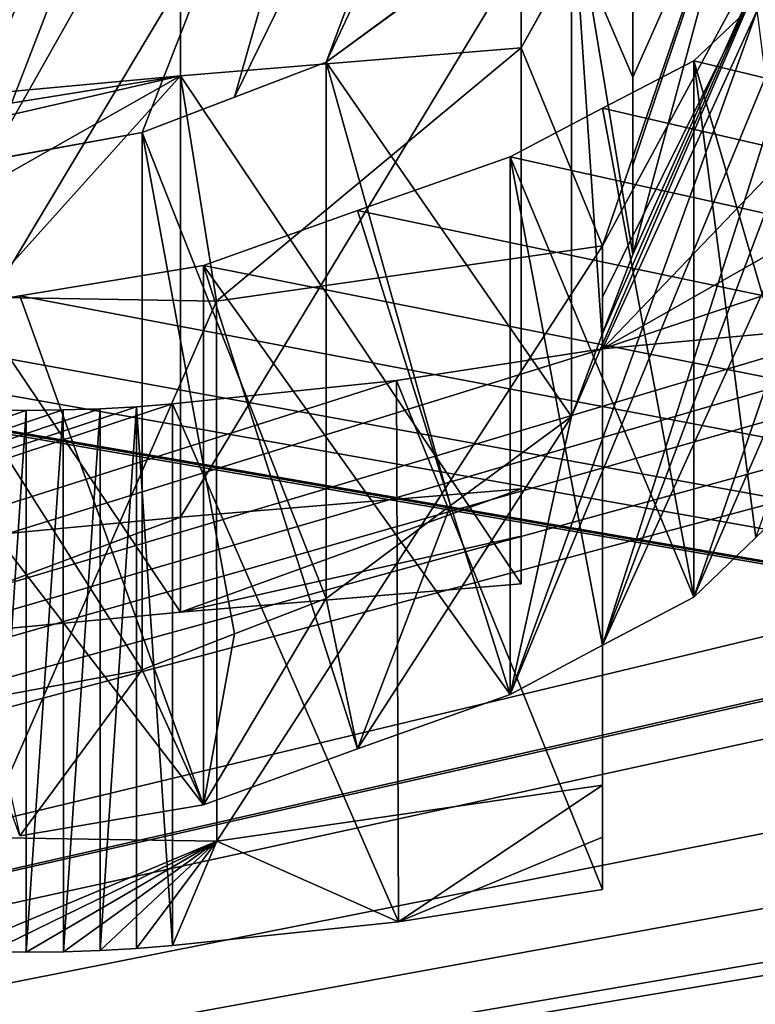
# Model space of a CAD drawing. Header units: millimetres. Extents: x -94 to 254, y 0 to 980.
# Tile 80 of 256: x -3.188 to -2.437, y 857.883 to 858.888. Entities that reach past the tile are written whole.
import ezdxf

# ---------------------------------------------------------------- set-up
doc = ezdxf.new("R2010")
doc.units = ezdxf.units.MM
doc.header["$LTSCALE"] = 65.185185
for name, color, linetype in [('5371', 7, 'CONTINUOUS'), ('5372', 7, 'CONTINUOUS'), ('5415', 7, 'CONTINUOUS'), ('5417', 7, 'CONTINUOUS'), ('5821', 7, 'CONTINUOUS'), ('5836', 7, 'CONTINUOUS'), ('5917', 7, 'CONTINUOUS'), ('5924', 7, 'CONTINUOUS'), ('5925', 7, 'CONTINUOUS'), ('5926', 7, 'CONTINUOUS'), ('5928', 7, 'CONTINUOUS'), ('5929', 7, 'CONTINUOUS'), ('5930', 7, 'CONTINUOUS'), ('5931', 7, 'CONTINUOUS'), ('6128', 7, 'CONTINUOUS'), ('6129', 7, 'CONTINUOUS'), ('6130', 7, 'CONTINUOUS'), ('6131', 7, 'CONTINUOUS'), ('6134', 7, 'CONTINUOUS'), ('6135', 7, 'CONTINUOUS'), ('6136', 7, 'CONTINUOUS'), ('6137', 7, 'CONTINUOUS'), ('6150', 7, 'CONTINUOUS'), ('6151', 7, 'CONTINUOUS'), ('6160', 7, 'CONTINUOUS'), ('6169', 7, 'CONTINUOUS')]:
    doc.layers.add(name, color=color, linetype=linetype)

msp = doc.modelspace()

# ---------------------------------------------------------------- linework, layer by layer
at = {"layer": '5371', "color": 7, "linetype": 'CONTINUOUS', "true_color": 0xe0f2ff}
for points in [[(-3.8112, 865.4265, -7.9301), (-3.6909, 865.5131, -7.9324), (6.62, 849.9738, -7.5255), (-3.8112, 865.4265, -7.9301)], [(6.62, 849.9738, -7.5255), (-3.6909, 865.5131, -7.9324), (6.62, 865.5131, -7.9324), (6.62, 849.9738, -7.5255)], [(-3.4065, 849.9738, -7.5255), (-3.8112, 865.4265, -7.9301), (6.62, 849.9738, -7.5255), (-3.4065, 849.9738, -7.5255)]]:
    msp.add_3dface(points, dxfattribs=at)
at = {"layer": '5372', "color": 7, "linetype": 'CONTINUOUS', "true_color": 0xe0f2ff}
for points in [[(-3.4065, 849.9738, 7.5255), (6.62, 865.5131, 7.9324), (-3.8112, 865.4265, 7.9301), (-3.4065, 849.9738, 7.5255)], [(6.62, 849.9738, 7.5255), (6.62, 865.5131, 7.9324), (-3.4065, 849.9738, 7.5255), (6.62, 849.9738, 7.5255)]]:
    msp.add_3dface(points, dxfattribs=at)
at = {"layer": '5415', "color": 7, "linetype": 'CONTINUOUS', "true_color": 0xe0f2ff}
for points in [[(-3.53, 865.5, 5), (-3.2795, 865.5, 5), (6.77, 849.5, 5), (-3.53, 865.5, 5)], [(-3.53, 849.5, 5), (-3.53, 865.5, 5), (6.77, 849.5, 5), (-3.53, 849.5, 5)], [(-3.2795, 865.5, 5), (6.5195, 865.5, 5), (6.77, 849.5, 5), (-3.2795, 865.5, 5)]]:
    msp.add_3dface(points, dxfattribs=at)
at = {"layer": '5417', "color": 7, "linetype": 'CONTINUOUS', "true_color": 0xe0f2ff}
for points in [[(-3.2795, 865.5, -5), (-3.53, 849.5, -5), (6.5195, 865.5, -5), (-3.2795, 865.5, -5)], [(6.5195, 865.5, -5), (-3.53, 849.5, -5), (6.77, 865.5, -5), (6.5195, 865.5, -5)], [(6.77, 865.5, -5), (-3.53, 849.5, -5), (6.77, 849.5, -5), (6.77, 865.5, -5)]]:
    msp.add_3dface(points, dxfattribs=at)
at = {"layer": '5821', "color": 7, "linetype": 'CONTINUOUS', "true_color": 0xe6e6e6}
for points in [[(-5.3259, 862.3122, 9.3472), (-3.8184, 857.4489, 21.18), (-1.6329, 862.6476, 9.3472), (-5.3259, 862.3122, 9.3472)], [(-5.2246, 862.3262, -9.3472), (-1.572, 862.6501, -9.3472), (-3.8184, 857.4489, -21.18), (-5.2246, 862.3262, -9.3472)], [(-3.8184, 857.4489, -21.18), (-1.572, 862.6501, -9.3472), (3.6721, 857.4489, -21.2059), (-3.8184, 857.4489, -21.18)], [(-3.8184, 857.4489, 21.18), (3.6721, 857.4489, 21.2059), (-1.6329, 862.6476, 9.3472), (-3.8184, 857.4489, 21.18)]]:
    msp.add_3dface(points, dxfattribs=at)
at = {"layer": '5836', "color": 7, "linetype": 'CONTINUOUS', "true_color": 0xe6e6e6}
for points in [[(-1.5562, 860.8742, 9.2512), (-7.2862, 857.0928, 17.2706), (-5.1705, 860.5416, 9.2512), (-1.5562, 860.8742, 9.2512)], [(-7.2862, 857.0928, 17.2706), (-1.5562, 860.8742, 9.2512), (-3.6328, 859.4408, 13.3417), (-7.2862, 857.0928, 17.2706)], [(-2.6763, 858.9067, 14.8808), (-1.5562, 860.8742, 9.2512), (-2.6763, 858.8589, 14.9919), (-2.6763, 858.9067, 14.8808)], [(-2.6763, 858.8589, 14.9919), (-1.5562, 860.8742, 9.2512), (-2.2869, 859.5535, 13.3417), (-2.6763, 858.8589, 14.9919)], [(-2.5933, 858.6569, 15.4651), (-2.6763, 858.8589, 14.9919), (-2.2869, 859.5535, 13.3417), (-2.5933, 858.6569, 15.4651)], [(-2.2869, 859.2227, 14.1885), (-2.5933, 858.6569, 15.4651), (-2.2869, 859.5535, 13.3417), (-2.2869, 859.2227, 14.1885)], [(-2.5933, 858.6047, 15.5812), (-2.5933, 858.6569, 15.4651), (-2.2869, 859.2227, 14.1885), (-2.5933, 858.6047, 15.5812)], [(-2.5933, 858.552, 15.6971), (-2.5933, 858.6047, 15.5812), (-2.2869, 859.2227, 14.1885), (-2.5933, 858.552, 15.6971)], [(-2.2869, 858.8716, 15.027), (-2.5933, 858.552, 15.6971), (-2.2869, 859.2227, 14.1885), (-2.2869, 858.8716, 15.027)], [(-7.2862, 857.0928, 17.2706), (1.0743, 858.9904, 14.887), (1.6294, 859.0406, 14.7182), (-7.2862, 857.0928, 17.2706)], [(1.9161, 858.9211, 14.9642), (-7.2862, 857.0928, 17.2706), (1.6294, 859.0406, 14.7182), (1.9161, 858.9211, 14.9642)], [(1.0743, 858.9904, 14.887), (-7.2862, 857.0928, 17.2706), (0.8086, 858.9262, 15.053), (1.0743, 858.9904, 14.887)], [(0.3739, 858.9313, 15.0582), (-7.2862, 857.0928, 17.2706), (-0.3509, 858.9484, 15.0193), (0.3739, 858.9313, 15.0582)], [(-0.3509, 858.9484, 15.0193), (-7.2862, 857.0928, 17.2706), (-0.6485, 858.9183, 15.0789), (-0.3509, 858.9484, 15.0193)], [(0.8086, 858.9262, 15.053), (-7.2862, 857.0928, 17.2706), (0.3739, 858.9313, 15.0582), (0.8086, 858.9262, 15.053)], [(2.3238, 858.85, 15.0711), (-7.2862, 857.0928, 17.2706), (1.9161, 858.9211, 14.9642), (2.3238, 858.85, 15.0711)], [(-7.2862, 857.0928, 17.2706), (-2.0092, 858.5969, 15.6843), (-0.6485, 858.9183, 15.0789), (-7.2862, 857.0928, 17.2706)], [(-2.5, 858.8455, -15.0532), (4.7726, 857.0928, -18.1269), (-2.4371, 858.9055, -14.9247), (-2.5, 858.8455, -15.0532)], [(-2.3093, 858.7132, 15.3843), (-2.5933, 858.552, 15.6971), (-2.2869, 858.8716, 15.027), (-2.3093, 858.7132, 15.3843)], [(-3.0235, 858.8304, 14.9919), (-2.6763, 858.8589, 14.9919), (-2.9868, 858.6004, 15.5201), (-3.0235, 858.8304, 14.9919)], [(-2.9868, 858.6004, 15.5201), (-2.6763, 858.8589, 14.9919), (-2.5933, 858.6569, 15.4651), (-2.9868, 858.6004, 15.5201)], [(2.7755, 858.8186, 15.067), (-7.2862, 857.0928, 17.2706), (2.3238, 858.85, 15.0711), (2.7755, 858.8186, 15.067)], [(3.0655, 858.8399, 14.9612), (-7.2862, 857.0928, 17.2706), (2.7755, 858.8186, 15.067), (3.0655, 858.8399, 14.9612)], [(-7.2862, 857.0928, 17.2706), (3.0655, 858.8399, 14.9612), (3.803, 858.4444, 15.686), (-7.2862, 857.0928, 17.2706)], [(-2.5932, 858.7972, -15.1484), (4.7726, 857.0928, -18.1269), (-2.5, 858.8455, -15.0532), (-2.5932, 858.7972, -15.1484)], [(-3.37, 858.7984, 14.9919), (-3.0235, 858.8304, 14.9919), (-3.37, 858.7747, 15.0466), (-3.37, 858.7984, 14.9919)], [(-3.37, 858.7747, 15.0466), (-3.0235, 858.8304, 14.9919), (-3.37, 858.7508, 15.1015), (-3.37, 858.7747, 15.0466)], [(-3.37, 858.7508, 15.1015), (-3.0235, 858.8304, 14.9919), (-3.3383, 858.652, 15.3327), (-3.37, 858.7508, 15.1015)], [(-3.3383, 858.652, 15.3327), (-3.0235, 858.8304, 14.9919), (-3.2268, 858.6044, 15.4629), (-3.3383, 858.652, 15.3327)], [(-3.2268, 858.6044, 15.4629), (-3.0235, 858.8304, 14.9919), (-2.9868, 858.6004, 15.5201), (-3.2268, 858.6044, 15.4629)], [(-2.6875, 858.7477, -15.2447), (4.7726, 857.0928, -18.1269), (-2.5932, 858.7972, -15.1484), (-2.6875, 858.7477, -15.2447)], [(-2.8432, 858.6931, -15.3401), (4.7726, 857.0928, -18.1269), (-2.6875, 858.7477, -15.2447), (-2.8432, 858.6931, -15.3401)], [(-2.3093, 858.646, 15.5344), (-2.5933, 858.552, 15.6971), (-2.3093, 858.7132, 15.3843), (-2.3093, 858.646, 15.5344)], [(-3, 858.6369, -15.4362), (4.7726, 857.0928, -18.1269), (-2.8432, 858.6931, -15.3401), (-3, 858.6369, -15.4362)], [(-3.1875, 858.6058, -15.4681), (4.7726, 857.0928, -18.1269), (-3, 858.6369, -15.4362), (-3.1875, 858.6058, -15.4681)], [(-2.3093, 858.5781, 15.6843), (-2.5933, 858.552, 15.6971), (-2.3093, 858.646, 15.5344), (-2.3093, 858.5781, 15.6843)], [(-7.2862, 857.0928, -17.2706), (4.7726, 857.0928, -18.1269), (-4.0625, 858.6133, -15.2447), (-7.2862, 857.0928, -17.2706)], [(-4.0625, 858.6133, -15.2447), (4.7726, 857.0928, -18.1269), (-3.9062, 858.5889, -15.3405), (-4.0625, 858.6133, -15.2447)], [(-2.0092, 858.5969, 15.6843), (-7.2862, 857.0928, 17.2706), (-2.1593, 858.5878, 15.6843), (-2.0092, 858.5969, 15.6843)], [(-3.375, 858.5736, -15.5), (4.7726, 857.0928, -18.1269), (-3.1875, 858.6058, -15.4681), (-3.375, 858.5736, -15.5)], [(-2.1593, 858.5878, 15.6843), (-7.2862, 857.0928, 17.2706), (-2.3093, 858.5781, 15.6843), (-2.1593, 858.5878, 15.6843)], [(-3.9062, 858.5889, -15.3405), (4.7726, 857.0928, -18.1269), (-3.75, 858.5634, -15.4362), (-3.9062, 858.5889, -15.3405)], [(-7.2862, 857.0928, 17.2706), (-2.5933, 858.552, 15.6971), (-2.3093, 858.5781, 15.6843), (-7.2862, 857.0928, 17.2706)], [(-3.75, 858.5634, -15.4362), (4.7726, 857.0928, -18.1269), (-3.5625, 858.569, -15.4681), (-3.75, 858.5634, -15.4362)], [(-3.5625, 858.569, -15.4681), (4.7726, 857.0928, -18.1269), (-3.375, 858.5736, -15.5), (-3.5625, 858.569, -15.4681)], [(-2.5933, 858.552, 15.6971), (-7.2862, 857.0928, 17.2706), (-2.8034, 858.5194, 15.7323), (-2.5933, 858.552, 15.6971)], [(-2.8034, 858.5194, 15.7323), (-7.2862, 857.0928, 17.2706), (-3.0317, 858.4957, 15.7417), (-2.8034, 858.5194, 15.7323)], [(-3.0317, 858.4957, 15.7417), (-7.2862, 857.0928, 17.2706), (-3.0685, 858.4928, 15.7409), (-3.0317, 858.4957, 15.7417)], [(-3.0685, 858.4928, 15.7409), (-7.2862, 857.0928, 17.2706), (-3.1056, 858.4908, 15.7381), (-3.0685, 858.4928, 15.7409)], [(-3.1056, 858.4908, 15.7381), (-7.2862, 857.0928, 17.2706), (-3.1431, 858.4895, 15.7334), (-3.1056, 858.4908, 15.7381)], [(-3.1431, 858.4895, 15.7334), (-7.2862, 857.0928, 17.2706), (-3.1809, 858.489, 15.7268), (-3.1431, 858.4895, 15.7334)], [(-3.1809, 858.489, 15.7268), (-7.2862, 857.0928, 17.2706), (-3.2176, 858.4894, 15.7186), (-3.1809, 858.489, 15.7268)], [(3.9323, 858.4298, 15.686), (-7.2862, 857.0928, 17.2706), (3.803, 858.4444, 15.686), (3.9323, 858.4298, 15.686)], [(4.0616, 858.4147, 15.686), (-7.2862, 857.0928, 17.2706), (3.9323, 858.4298, 15.686), (4.0616, 858.4147, 15.686)], [(4.7726, 857.0928, 18.1269), (-7.2862, 857.0928, 17.2706), (4.0616, 858.4147, 15.686), (4.7726, 857.0928, 18.1269)]]:
    msp.add_3dface(points, dxfattribs=at)
at = {"layer": '5917', "color": 7, "linetype": 'CONTINUOUS', "true_color": 0xe6e6e6}
for points in [[(-2.6763, 858.3607, 14.8808), (-3.0236, 858.2832, 14.9919), (-2.6763, 858.4089, 14.7695), (-2.6763, 858.3607, 14.8808)], [(-2.6763, 858.4089, 14.7695), (-3.0236, 858.2832, 14.9919), (-3.0236, 858.38, 14.7695), (-2.6763, 858.4089, 14.7695)], [(-3.0236, 858.2832, 14.9919), (-3.37, 858.2507, 14.9919), (-3.0236, 858.38, 14.7695), (-3.0236, 858.2832, 14.9919)], [(-3.0236, 858.38, 14.7695), (-3.37, 858.2507, 14.9919), (-3.37, 858.3476, 14.7695), (-3.0236, 858.38, 14.7695)], [(-2.6763, 858.3122, 14.9919), (-3.0236, 858.2832, 14.9919), (-2.6763, 858.3607, 14.8808), (-2.6763, 858.3122, 14.9919)], [(-2.5933, 858.1069, 15.4651), (-2.8013, 857.9674, 15.7321), (-2.9865, 858.0495, 15.5201), (-2.5933, 858.1069, 15.4651)], [(-2.5933, 858.0538, 15.5812), (-2.8013, 857.9674, 15.7321), (-2.5933, 858.1069, 15.4651), (-2.5933, 858.0538, 15.5812)], [(-2.9865, 858.0495, 15.5201), (-3.2533, 857.9379, 15.7087), (-3.2265, 858.0535, 15.4631), (-2.9865, 858.0495, 15.5201)], [(-3.2175, 857.9367, 15.7186), (-3.2533, 857.9379, 15.7087), (-2.9865, 858.0495, 15.5201), (-3.2175, 857.9367, 15.7186)], [(-3.1808, 857.9363, 15.7268), (-3.2175, 857.9367, 15.7186), (-2.9865, 858.0495, 15.5201), (-3.1808, 857.9363, 15.7268)], [(-3.143, 857.9368, 15.7334), (-3.1808, 857.9363, 15.7268), (-2.9865, 858.0495, 15.5201), (-3.143, 857.9368, 15.7334)], [(-3.1055, 857.9381, 15.7381), (-3.143, 857.9368, 15.7334), (-2.9865, 858.0495, 15.5201), (-3.1055, 857.9381, 15.7381)], [(-3.0685, 857.9402, 15.7409), (-3.1055, 857.9381, 15.7381), (-2.9865, 858.0495, 15.5201), (-3.0685, 857.9402, 15.7409)], [(-3.0317, 857.9431, 15.7417), (-3.0685, 857.9402, 15.7409), (-2.9865, 858.0495, 15.5201), (-3.0317, 857.9431, 15.7417)], [(-2.8013, 857.9674, 15.7321), (-3.0317, 857.9431, 15.7417), (-2.9865, 858.0495, 15.5201), (-2.8013, 857.9674, 15.7321)], [(-2.5933, 858.0003, 15.6971), (-2.8013, 857.9674, 15.7321), (-2.5933, 858.0538, 15.5812), (-2.5933, 858.0003, 15.6971)]]:
    msp.add_3dface(points, dxfattribs=at)
at = {"layer": '5924', "color": 7, "linetype": 'CONTINUOUS', "true_color": 0xe6e6e6}
for points in [[(-3.0236, 858.9257, 14.7695), (-2.6763, 858.9541, 14.7695), (-3.0236, 858.38, 14.7695), (-3.0236, 858.9257, 14.7695)], [(-2.6763, 858.9541, 14.7695), (-2.6763, 858.4089, 14.7695), (-3.0236, 858.38, 14.7695), (-2.6763, 858.9541, 14.7695)], [(-3.37, 858.8938, 14.7695), (-3.0236, 858.9257, 14.7695), (-3.37, 858.3476, 14.7695), (-3.37, 858.8938, 14.7695)], [(-3.0236, 858.9257, 14.7695), (-3.0236, 858.38, 14.7695), (-3.37, 858.3476, 14.7695), (-3.0236, 858.9257, 14.7695)]]:
    msp.add_3dface(points, dxfattribs=at)
at = {"layer": '5925', "color": 7, "linetype": 'CONTINUOUS', "true_color": 0xe6e6e6}
for points in [[(-2.6763, 858.9541, 14.7695), (-2.6763, 858.9067, 14.8808), (-2.6763, 858.4089, 14.7695), (-2.6763, 858.9541, 14.7695)], [(-2.6763, 858.9067, 14.8808), (-2.6763, 858.8589, 14.9919), (-2.6763, 858.3607, 14.8808), (-2.6763, 858.9067, 14.8808)], [(-2.6763, 858.9067, 14.8808), (-2.6763, 858.3607, 14.8808), (-2.6763, 858.4089, 14.7695), (-2.6763, 858.9067, 14.8808)], [(-2.6763, 858.8589, 14.9919), (-2.6763, 858.3122, 14.9919), (-2.6763, 858.3607, 14.8808), (-2.6763, 858.8589, 14.9919)]]:
    msp.add_3dface(points, dxfattribs=at)
at = {"layer": '5926', "color": 7, "linetype": 'CONTINUOUS', "true_color": 0xe6e6e6}
for points in [[(-2.6763, 858.8589, 14.9919), (-3.0235, 858.8304, 14.9919), (-2.6763, 858.3122, 14.9919), (-2.6763, 858.8589, 14.9919)], [(-3.0235, 858.8304, 14.9919), (-3.37, 858.7984, 14.9919), (-3.0236, 858.2832, 14.9919), (-3.0235, 858.8304, 14.9919)], [(-3.0235, 858.8304, 14.9919), (-3.0236, 858.2832, 14.9919), (-2.6763, 858.3122, 14.9919), (-3.0235, 858.8304, 14.9919)], [(-3.37, 858.7984, 14.9919), (-3.37, 858.2507, 14.9919), (-3.0236, 858.2832, 14.9919), (-3.37, 858.7984, 14.9919)]]:
    msp.add_3dface(points, dxfattribs=at)
at = {"layer": '5928', "color": 7, "linetype": 'CONTINUOUS', "true_color": 0xe6e6e6}
for points in [[(-2.9868, 858.6004, 15.5201), (-2.5933, 858.6569, 15.4651), (-2.9865, 858.0495, 15.5201), (-2.9868, 858.6004, 15.5201)], [(-2.5933, 858.6569, 15.4651), (-2.5933, 858.1069, 15.4651), (-2.9865, 858.0495, 15.5201), (-2.5933, 858.6569, 15.4651)], [(-3.2268, 858.6044, 15.4629), (-2.9868, 858.6004, 15.5201), (-3.2265, 858.0535, 15.4631), (-3.2268, 858.6044, 15.4629)], [(-2.9868, 858.6004, 15.5201), (-2.9865, 858.0495, 15.5201), (-3.2265, 858.0535, 15.4631), (-2.9868, 858.6004, 15.5201)]]:
    msp.add_3dface(points, dxfattribs=at)
at = {"layer": '5929', "color": 7, "linetype": 'CONTINUOUS', "true_color": 0xe6e6e6}
for points in [[(-2.5933, 858.6569, 15.4651), (-2.5933, 858.6047, 15.5812), (-2.5933, 858.1069, 15.4651), (-2.5933, 858.6569, 15.4651)], [(-2.5933, 858.6047, 15.5812), (-2.5933, 858.552, 15.6971), (-2.5933, 858.0538, 15.5812), (-2.5933, 858.6047, 15.5812)], [(-2.5933, 858.6047, 15.5812), (-2.5933, 858.0538, 15.5812), (-2.5933, 858.1069, 15.4651), (-2.5933, 858.6047, 15.5812)], [(-2.5933, 858.552, 15.6971), (-2.5933, 858.0003, 15.6971), (-2.5933, 858.0538, 15.5812), (-2.5933, 858.552, 15.6971)]]:
    msp.add_3dface(points, dxfattribs=at)
at = {"layer": '5930', "color": 7, "linetype": 'CONTINUOUS', "true_color": 0xe6e6e6}
for points in [[(-2.5933, 858.552, 15.6971), (-2.8034, 858.5194, 15.7323), (-2.5933, 858.0003, 15.6971), (-2.5933, 858.552, 15.6971)], [(-2.8034, 858.5194, 15.7323), (-3.0317, 858.4957, 15.7417), (-2.8013, 857.9674, 15.7321), (-2.8034, 858.5194, 15.7323)], [(-2.8034, 858.5194, 15.7323), (-2.8013, 857.9674, 15.7321), (-2.5933, 858.0003, 15.6971), (-2.8034, 858.5194, 15.7323)], [(-3.0317, 858.4957, 15.7417), (-3.0317, 857.9431, 15.7417), (-2.8013, 857.9674, 15.7321), (-3.0317, 858.4957, 15.7417)]]:
    msp.add_3dface(points, dxfattribs=at)
at = {"layer": '5931', "color": 7, "linetype": 'CONTINUOUS', "true_color": 0xe6e6e6}
for points in [[(-3.1809, 858.489, 15.7268), (-3.2176, 858.4894, 15.7186), (-3.2175, 857.9367, 15.7186), (-3.1809, 858.489, 15.7268)], [(-3.1809, 858.489, 15.7268), (-3.2175, 857.9367, 15.7186), (-3.1808, 857.9363, 15.7268), (-3.1809, 858.489, 15.7268)], [(-3.1431, 858.4895, 15.7334), (-3.1809, 858.489, 15.7268), (-3.1808, 857.9363, 15.7268), (-3.1431, 858.4895, 15.7334)], [(-3.1431, 858.4895, 15.7334), (-3.1808, 857.9363, 15.7268), (-3.143, 857.9368, 15.7334), (-3.1431, 858.4895, 15.7334)], [(-3.1056, 858.4908, 15.7381), (-3.1431, 858.4895, 15.7334), (-3.143, 857.9368, 15.7334), (-3.1056, 858.4908, 15.7381)], [(-3.1056, 858.4908, 15.7381), (-3.143, 857.9368, 15.7334), (-3.1055, 857.9381, 15.7381), (-3.1056, 858.4908, 15.7381)], [(-3.0685, 858.4928, 15.7409), (-3.1056, 858.4908, 15.7381), (-3.1055, 857.9381, 15.7381), (-3.0685, 858.4928, 15.7409)], [(-3.0685, 858.4928, 15.7409), (-3.1055, 857.9381, 15.7381), (-3.0685, 857.9402, 15.7409), (-3.0685, 858.4928, 15.7409)], [(-3.0317, 858.4957, 15.7417), (-3.0685, 858.4928, 15.7409), (-3.0317, 857.9431, 15.7417), (-3.0317, 858.4957, 15.7417)], [(-3.0685, 858.4928, 15.7409), (-3.0685, 857.9402, 15.7409), (-3.0317, 857.9431, 15.7417), (-3.0685, 858.4928, 15.7409)]]:
    msp.add_3dface(points, dxfattribs=at)
at = {"layer": '6128', "color": 7, "linetype": 'CONTINUOUS', "true_color": 0xe6e6e6}
for points in [[(-3.1875, 858.6058, -15.4681), (-3, 858.6369, -15.4362), (-3, 858.0866, -15.4362), (-3.1875, 858.6058, -15.4681)], [(-3.375, 858.5736, -15.5), (-3.1875, 858.6058, -15.4681), (-3, 858.0866, -15.4362), (-3.375, 858.5736, -15.5)], [(-3.1875, 858.055, -15.4681), (-3.375, 858.5736, -15.5), (-3, 858.0866, -15.4362), (-3.1875, 858.055, -15.4681)]]:
    msp.add_3dface(points, dxfattribs=at)
at = {"layer": '6129', "color": 7, "linetype": 'CONTINUOUS', "true_color": 0xe6e6e6}
for points in [[(-2.8432, 858.6931, -15.3401), (-2.6875, 858.7477, -15.2447), (-2.6875, 858.1992, -15.2447), (-2.8432, 858.6931, -15.3401)], [(-3, 858.6369, -15.4362), (-2.8432, 858.6931, -15.3401), (-2.6875, 858.1992, -15.2447), (-3, 858.6369, -15.4362)], [(-3, 858.0866, -15.4362), (-3, 858.6369, -15.4362), (-2.8432, 858.1437, -15.3401), (-3, 858.0866, -15.4362)], [(-2.8432, 858.1437, -15.3401), (-3, 858.6369, -15.4362), (-2.6875, 858.1992, -15.2447), (-2.8432, 858.1437, -15.3401)]]:
    msp.add_3dface(points, dxfattribs=at)
at = {"layer": '6130', "color": 7, "linetype": 'CONTINUOUS', "true_color": 0xe6e6e6}
for points in [[(-2.5932, 858.7972, -15.1484), (-2.5, 858.8455, -15.0532), (-2.5, 858.2986, -15.0532), (-2.5932, 858.7972, -15.1484)], [(-2.6875, 858.7477, -15.2447), (-2.5932, 858.7972, -15.1484), (-2.5, 858.2986, -15.0532), (-2.6875, 858.7477, -15.2447)], [(-2.6875, 858.1992, -15.2447), (-2.6875, 858.7477, -15.2447), (-2.5932, 858.2495, -15.1484), (-2.6875, 858.1992, -15.2447)], [(-2.5932, 858.2495, -15.1484), (-2.6875, 858.7477, -15.2447), (-2.5, 858.2986, -15.0532), (-2.5932, 858.2495, -15.1484)]]:
    msp.add_3dface(points, dxfattribs=at)
at = {"layer": '6131', "color": 7, "linetype": 'CONTINUOUS', "true_color": 0xe6e6e6}
for points in [[(-2.5, 858.8455, -15.0532), (-2.4371, 858.9055, -14.9247), (-2.375, 858.4189, -14.7979), (-2.5, 858.8455, -15.0532)], [(-2.5, 858.2986, -15.0532), (-2.5, 858.8455, -15.0532), (-2.4371, 858.3595, -14.9247), (-2.5, 858.2986, -15.0532)], [(-2.4371, 858.3595, -14.9247), (-2.5, 858.8455, -15.0532), (-2.375, 858.4189, -14.7979), (-2.4371, 858.3595, -14.9247)]]:
    msp.add_3dface(points, dxfattribs=at)
at = {"layer": '6134', "color": 7, "linetype": 'CONTINUOUS', "true_color": 0xe6e6e6}
for points in [[(-2.625, 859.0269, -14.6064), (-2.5625, 858.648, -14.2234), (-2.5625, 859.1895, -14.2234), (-2.625, 859.0269, -14.6064)], [(-2.5938, 858.5659, -14.4151), (-2.5625, 858.648, -14.2234), (-2.625, 859.0269, -14.6064), (-2.5938, 858.5659, -14.4151)], [(-2.625, 858.4828, -14.6064), (-2.5938, 858.5659, -14.4151), (-2.625, 859.0269, -14.6064), (-2.625, 858.4828, -14.6064)]]:
    msp.add_3dface(points, dxfattribs=at)
at = {"layer": '6135', "color": 7, "linetype": 'CONTINUOUS', "true_color": 0xe6e6e6}
for points in [[(-2.625, 858.4828, -14.6064), (-2.625, 859.0269, -14.6064), (-2.875, 858.8441, -14.9894), (-2.625, 858.4828, -14.6064)], [(-2.875, 858.8441, -14.9894), (-2.625, 859.0269, -14.6064), (-2.7483, 858.9376, -14.7953), (-2.875, 858.8441, -14.9894)], [(-2.7483, 858.3921, -14.7953), (-2.625, 858.4828, -14.6064), (-2.875, 858.8441, -14.9894), (-2.7483, 858.3921, -14.7953)], [(-2.875, 858.2971, -14.9894), (-2.7483, 858.3921, -14.7953), (-2.875, 858.8441, -14.9894), (-2.875, 858.2971, -14.9894)]]:
    msp.add_3dface(points, dxfattribs=at)
at = {"layer": '6136', "color": 7, "linetype": 'CONTINUOUS', "true_color": 0xe6e6e6}
for points in [[(-2.875, 858.2971, -14.9894), (-2.875, 858.8441, -14.9894), (-3.0625, 858.7726, -15.117), (-2.875, 858.2971, -14.9894)], [(-3.0625, 858.7726, -15.117), (-2.875, 858.8441, -14.9894), (-2.9685, 858.8087, -15.053), (-3.0625, 858.7726, -15.117)], [(-2.9685, 858.2611, -15.053), (-2.875, 858.2971, -14.9894), (-3.0625, 858.7726, -15.117), (-2.9685, 858.2611, -15.053)], [(-3.0625, 858.2245, -15.117), (-2.9685, 858.2611, -15.053), (-3.0625, 858.7726, -15.117), (-3.0625, 858.2245, -15.117)]]:
    msp.add_3dface(points, dxfattribs=at)
at = {"layer": '6137', "color": 7, "linetype": 'CONTINUOUS', "true_color": 0xe6e6e6}
for points in [[(-3.0625, 858.2245, -15.117), (-3.0625, 858.7726, -15.117), (-3.375, 858.7155, -15.1809), (-3.0625, 858.2245, -15.117)], [(-3.375, 858.7155, -15.1809), (-3.0625, 858.7726, -15.117), (-3.2187, 858.7444, -15.1489), (-3.375, 858.7155, -15.1809)], [(-3.2187, 858.1959, -15.1489), (-3.0625, 858.2245, -15.117), (-3.375, 858.7155, -15.1809), (-3.2187, 858.1959, -15.1489)]]:
    msp.add_3dface(points, dxfattribs=at)
at = {"layer": '6150', "color": 7, "linetype": 'CONTINUOUS', "true_color": 0xe6e6e6}
msp.add_3dface([(-2.5625, 858.8289, -13.7766), (-2.5941, 858.9029, -13.5829), (-2.5625, 859.3676, -13.7766), (-2.5625, 858.8289, -13.7766)], dxfattribs=at)
at = {"layer": '6151', "color": 7, "linetype": 'CONTINUOUS', "true_color": 0xe6e6e6}
for points in [[(-2.5625, 859.1895, -14.2234), (-2.5625, 858.8289, -13.7766), (-2.5625, 859.3676, -13.7766), (-2.5625, 859.1895, -14.2234)], [(-2.5625, 859.1895, -14.2234), (-2.5625, 858.648, -14.2234), (-2.5625, 858.7391, -14.0003), (-2.5625, 859.1895, -14.2234)], [(-2.5625, 858.8289, -13.7766), (-2.5625, 859.1895, -14.2234), (-2.5625, 858.7391, -14.0003), (-2.5625, 858.8289, -13.7766)]]:
    msp.add_3dface(points, dxfattribs=at)
at = {"layer": '6160', "color": 7, "linetype": 'CONTINUOUS', "true_color": 0xe6e6e6}
for points in [[(-3.6875, 858.7116, -15.117), (-3.5313, 858.7139, -15.1489), (-3.0625, 859.6647, -12.883), (-3.6875, 858.7116, -15.117)], [(-3.6875, 858.7116, -15.117), (-3.0625, 859.6647, -12.883), (-3.2188, 859.6625, -12.8511), (-3.6875, 858.7116, -15.117)], [(-3.0625, 859.6647, -12.883), (-3.5313, 858.7139, -15.1489), (-2.9687, 859.6495, -12.9468), (-3.0625, 859.6647, -12.883)], [(-3.5313, 858.7139, -15.1489), (-3.375, 858.7155, -15.1809), (-2.9687, 859.6495, -12.9468), (-3.5313, 858.7139, -15.1489)], [(-3.375, 858.7155, -15.1809), (-2.875, 859.6338, -13.0106), (-2.9687, 859.6495, -12.9468), (-3.375, 858.7155, -15.1809)], [(-3.375, 858.7155, -15.1809), (-3.2187, 858.7444, -15.1489), (-2.875, 859.6338, -13.0106), (-3.375, 858.7155, -15.1809)], [(-2.875, 859.6338, -13.0106), (-3.2187, 858.7444, -15.1489), (-2.7508, 859.5734, -13.2008), (-2.875, 859.6338, -13.0106)], [(-3.2187, 858.7444, -15.1489), (-3.0625, 858.7726, -15.117), (-2.7508, 859.5734, -13.2008), (-3.2187, 858.7444, -15.1489)], [(-3.0625, 858.7726, -15.117), (-2.9685, 858.8087, -15.053), (-2.7508, 859.5734, -13.2008), (-3.0625, 858.7726, -15.117)], [(-2.9685, 858.8087, -15.053), (-2.625, 859.5105, -13.3936), (-2.7508, 859.5734, -13.2008), (-2.9685, 858.8087, -15.053)], [(-2.9685, 858.8087, -15.053), (-2.875, 858.8441, -14.9894), (-2.625, 859.5105, -13.3936), (-2.9685, 858.8087, -15.053)], [(-2.625, 859.5105, -13.3936), (-2.875, 858.8441, -14.9894), (-2.5941, 859.4405, -13.5829), (-2.625, 859.5105, -13.3936)], [(-2.875, 858.8441, -14.9894), (-2.7483, 858.9376, -14.7953), (-2.5941, 859.4405, -13.5829), (-2.875, 858.8441, -14.9894)]]:
    msp.add_3dface(points, dxfattribs=at)
at = {"layer": '6169', "color": 7, "linetype": 'CONTINUOUS', "true_color": 0xe6e6e6}
for points in [[(-2.4379, 859.1089, -13.0737), (-2.5941, 858.9029, -13.5829), (-2.5625, 858.8289, -13.7766), (-2.4379, 859.1089, -13.0737)], [(-2.375, 859.0649, -13.2021), (-2.4379, 859.1089, -13.0737), (-2.5625, 858.648, -14.2234), (-2.375, 859.0649, -13.2021)], [(-2.5625, 858.648, -14.2234), (-2.4379, 859.1089, -13.0737), (-2.5625, 858.7391, -14.0003), (-2.5625, 858.648, -14.2234)], [(-2.4379, 859.1089, -13.0737), (-2.5625, 858.8289, -13.7766), (-2.5625, 858.7391, -14.0003), (-2.4379, 859.1089, -13.0737)], [(-2.3439, 859.0309, -13.2973), (-2.375, 859.0649, -13.2021), (-2.6875, 858.1992, -15.2447), (-2.3439, 859.0309, -13.2973)], [(-2.6875, 858.1992, -15.2447), (-2.375, 859.0649, -13.2021), (-2.625, 858.4828, -14.6064), (-2.6875, 858.1992, -15.2447)], [(-2.375, 859.0649, -13.2021), (-2.5938, 858.5659, -14.4151), (-2.625, 858.4828, -14.6064), (-2.375, 859.0649, -13.2021)], [(-2.375, 859.0649, -13.2021), (-2.5625, 858.648, -14.2234), (-2.5938, 858.5659, -14.4151), (-2.375, 859.0649, -13.2021)], [(-2.3439, 859.0309, -13.2973), (-2.6875, 858.1992, -15.2447), (-2.5932, 858.2495, -15.1484), (-2.3439, 859.0309, -13.2973)], [(-2.3125, 858.9961, -13.3936), (-2.3439, 859.0309, -13.2973), (-2.5932, 858.2495, -15.1484), (-2.3125, 858.9961, -13.3936)], [(-2.2816, 858.937, -13.5516), (-2.3125, 858.9961, -13.3936), (-2.5932, 858.2495, -15.1484), (-2.2816, 858.937, -13.5516)], [(-2.2816, 858.937, -13.5516), (-2.5932, 858.2495, -15.1484), (-2.5, 858.2986, -15.0532), (-2.2816, 858.937, -13.5516)], [(-2.25, 858.8758, -13.7128), (-2.2816, 858.937, -13.5516), (-2.5, 858.2986, -15.0532), (-2.25, 858.8758, -13.7128)], [(-2.25, 858.8758, -13.7128), (-2.5, 858.2986, -15.0532), (-2.4371, 858.3595, -14.9247), (-2.25, 858.8758, -13.7128)], [(-2.8432, 858.1437, -15.3401), (-2.6875, 858.1992, -15.2447), (-2.625, 858.4828, -14.6064), (-2.8432, 858.1437, -15.3401)], [(-2.8432, 858.1437, -15.3401), (-2.625, 858.4828, -14.6064), (-2.7483, 858.3921, -14.7953), (-2.8432, 858.1437, -15.3401)], [(-2.8432, 858.1437, -15.3401), (-2.7483, 858.3921, -14.7953), (-2.875, 858.2971, -14.9894), (-2.8432, 858.1437, -15.3401)], [(-3, 858.0866, -15.4362), (-2.8432, 858.1437, -15.3401), (-2.875, 858.2971, -14.9894), (-3, 858.0866, -15.4362)], [(-3, 858.0866, -15.4362), (-2.875, 858.2971, -14.9894), (-2.9685, 858.2611, -15.053), (-3, 858.0866, -15.4362)], [(-3, 858.0866, -15.4362), (-2.9685, 858.2611, -15.053), (-3.0625, 858.2245, -15.117), (-3, 858.0866, -15.4362)], [(-3.1875, 858.055, -15.4681), (-3.0625, 858.2245, -15.117), (-3.2187, 858.1959, -15.1489), (-3.1875, 858.055, -15.4681)], [(-3.1875, 858.055, -15.4681), (-3, 858.0866, -15.4362), (-3.0625, 858.2245, -15.117), (-3.1875, 858.055, -15.4681)]]:
    msp.add_3dface(points, dxfattribs=at)

doc.saveas('drawing.dxf')
